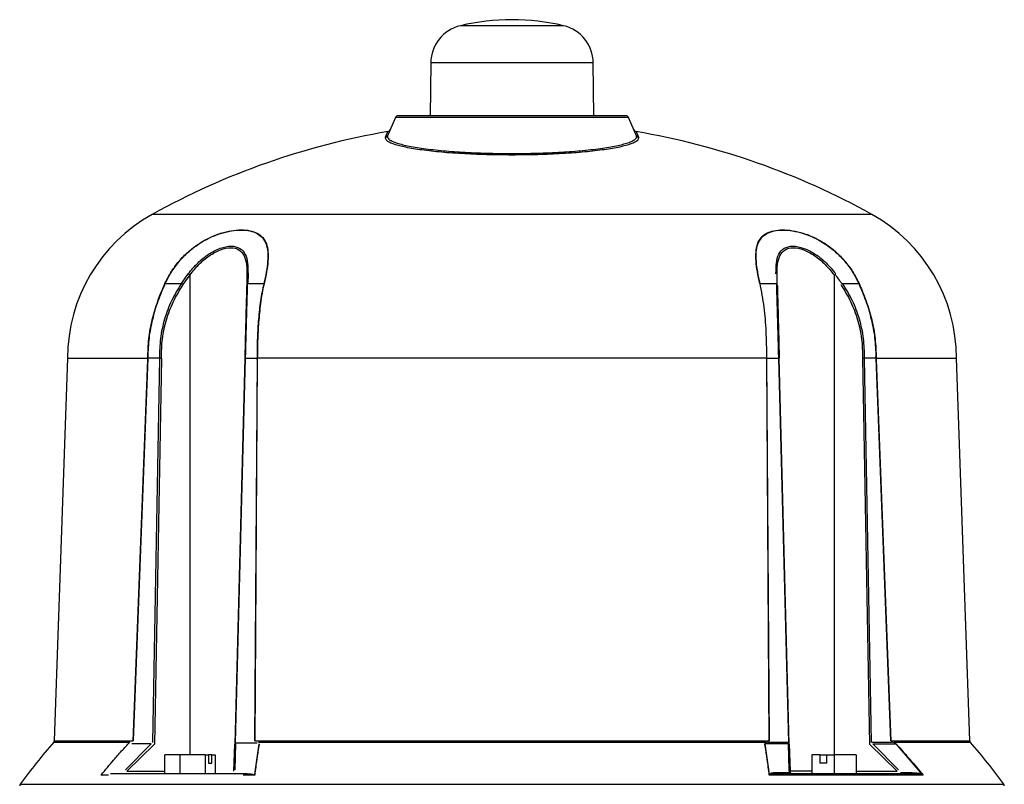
# Model space of a CAD drawing. Header units: millimetres. Extents: x 346 to 1849, y -14 to 1262.
# Tile 56 of 56: x 1579 to 1759, y 747 to 887. Entities that reach past the tile are written whole.
import ezdxf

# ---------------------------------------------------------------- set-up
doc = ezdxf.new("R2010")
doc.units = ezdxf.units.MM

msp = doc.modelspace()

# ---------------------------------------------------------------- linework, layer by layer
at = {"color": 8, "linetype": 'Continuous', "lineweight": 25}
for p, q in [((1678.38, 885.56), (1659.57, 885.56)), ((1683.77, 878.8), (1654.18, 878.8)), ((1734.55, 851.16), (1603.4, 851.16)), ((1610.29, 752.65), (1610.29, 840.11)), ((1727.67, 840.11), (1727.67, 752.65)), ((1599.35, 754.88), (1585.41, 754.88)), ((1585.54, 755.2), (1599.93, 755.2)), ((1738.02, 755.2), (1752.41, 755.2)), ((1752.54, 754.88), (1738.6, 754.88)), ((1598.8, 749.64), (1605.7, 749.64)), ((1723.7, 749.64), (1719.65, 749.64)), ((1731.69, 749.64), (1739.15, 749.64)), ((1579.34, 747.27), (1758.61, 747.27))]:
    msp.add_line(p, q, dxfattribs=at)
at = {"color": 7, "linetype": 'Continuous', "lineweight": 25}
for p, q in [((1654.18, 878.8), (1654.09, 869.15)), ((1683.86, 869.15), (1683.77, 878.8)), ((1647.72, 868.85), (1646.3, 865.5)), ((1690.23, 868.85), (1647.72, 868.85)), ((1691.65, 865.5), (1690.23, 868.85)), ((1645.93, 865.21), (1646.37, 866.24)), ((1691.58, 866.24), (1692.02, 865.21)), ((1608.72, 838.57), (1609.98, 840.34)), ((1609.04, 838.36), (1610.29, 840.11)), ((1620.67, 840.11), (1620.62, 838.36)), ((1620.86, 840.34), (1620.8, 838.57)), ((1717.33, 838.49), (1717.28, 840.25)), ((1605.78, 838.57), (1608.72, 838.57)), ((1620.8, 838.57), (1623.74, 838.57)), ((1714.21, 838.57), (1717.15, 838.57)), ((1729.23, 838.57), (1732.17, 838.57)), ((1587.97, 824.93), (1585.54, 755.2)), ((1587.97, 824.93), (1602.59, 824.93)), ((1599.93, 755.2), (1602.58, 824.68)), ((1599.99, 755.19), (1602.64, 824.92)), ((1602.58, 824.68), (1602.65, 825.18)), ((1604.73, 824.92), (1602.64, 824.92)), ((1604.73, 824.92), (1603.45, 754.89)), ((1605.08, 824.93), (1603.8, 754.58)), ((1620.27, 824.93), (1618.43, 754.58)), ((1618.58, 754.89), (1620.42, 824.92)), ((1620.42, 824.92), (1622.5, 824.92)), ((1622.5, 824.92), (1622.06, 755.19)), ((1622.56, 824.68), (1622.13, 755.2)), ((1622.5, 825.18), (1622.56, 824.68)), ((1715.39, 824.93), (1622.56, 824.93)), ((1715.39, 824.68), (1715.45, 825.18)), ((1715.82, 755.2), (1715.39, 824.68)), ((1715.45, 824.92), (1717.53, 824.92)), ((1715.89, 755.19), (1715.45, 824.92)), ((1717.53, 824.92), (1719.37, 754.89)), ((1719.52, 754.58), (1717.68, 824.93)), ((1732.87, 824.93), (1734.15, 754.58)), ((1734.5, 754.89), (1733.22, 824.92)), ((1735.31, 824.92), (1733.22, 824.92)), ((1735.3, 825.18), (1735.37, 824.68)), ((1735.31, 824.92), (1737.96, 755.19)), ((1735.36, 824.93), (1749.98, 824.93)), ((1735.37, 824.68), (1738.02, 755.2)), ((1752.41, 755.2), (1749.98, 824.93)), ((1603.24, 754.62), (1598.51, 749.9)), ((1603.8, 754.58), (1598.8, 749.64)), ((1603.24, 754.62), (1599.69, 754.62)), ((1618.3, 749.64), (1618.43, 754.58)), ((1618.51, 749.9), (1618.64, 754.62)), ((1622.51, 754.75), (1618.52, 754.75)), ((1622.86, 754.62), (1622.02, 749.12)), ((1622.13, 755.2), (1715.82, 755.2)), ((1715.18, 754.88), (1622.77, 754.88)), ((1715.93, 749.12), (1715.09, 754.62)), ((1719.31, 754.62), (1715.09, 754.62)), ((1715.81, 755.03), (1715.26, 754.82)), ((1719.23, 754.91), (1715.74, 754.91)), ((1719.37, 754.89), (1719.23, 754.91)), ((1719.38, 754.63), (1719.31, 754.62)), ((1719.31, 754.62), (1719.45, 749.9)), ((1719.52, 754.58), (1719.65, 749.64)), ((1739.15, 749.64), (1734.15, 754.58)), ((1738.12, 754.91), (1734.63, 754.91)), ((1739.44, 749.9), (1734.71, 754.62)), ((1734.71, 754.62), (1738.93, 754.62)), ((1738.62, 754.82), (1738.07, 755.03)), ((1738.93, 754.62), (1743.7, 749.12)), ((1608.45, 752.65), (1605.7, 752.65)), ((1605.7, 749.15), (1605.7, 752.65)), ((1613.03, 752.65), (1608.45, 752.65)), ((1608.45, 752.65), (1608.45, 749.15)), ((1613.03, 752.65), (1613.66, 752.65)), ((1613.03, 752.65), (1613.03, 749.15)), ((1613.66, 752.65), (1613.66, 751.15)), ((1614.25, 752.65), (1613.66, 752.65)), ((1614.25, 752.65), (1614.87, 752.65)), ((1614.25, 751.15), (1614.25, 752.65)), ((1614.87, 752.65), (1614.87, 749.15)), ((1723.7, 752.65), (1723.64, 752.65)), ((1725.06, 752.65), (1723.7, 752.65)), ((1723.7, 749.15), (1723.7, 752.65)), ((1725.06, 752.65), (1725.06, 751.15)), ((1725.06, 752.65), (1726.36, 752.65)), ((1726.36, 752.65), (1727.73, 752.65)), ((1726.36, 751.15), (1726.36, 752.65)), ((1731.69, 752.65), (1727.73, 752.65)), ((1727.73, 749.15), (1727.73, 752.65)), ((1731.69, 752.65), (1731.69, 749.15)), ((1613.66, 751.15), (1614.25, 751.15)), ((1726.36, 751.15), (1725.06, 751.15)), ((1595.42, 748.95), (1594.04, 748.95)), ((1608.45, 749.15), (1605.7, 749.15)), ((1622.09, 748.95), (1619.96, 748.95)), ((1743.91, 748.95), (1715.87, 748.95)), ((1719.61, 749.37), (1717.51, 749.37)), ((1741.89, 749.37), (1739.78, 749.37))]:
    msp.add_line(p, q, dxfattribs=at)
for centre, radius, start, end in [((1668.98, 845.65), 41, 76.7406, 103.2594), ((1661.18, 878.74), 7, 103.2594, 179.5), ((1676.77, 878.74), 7, 0.5, 76.7406), ((1648.18, 868.65), 0.5, 90, 157), ((1689.77, 868.65), 0.5, 23, 90), ((1668.98, 733.15), 135, 99.6398, 119.0598), ((1645.85, 865.7), 0.494, 279.2559, 336.9035), ((1646.29, 866.74), 0.5, 279.6398, 337), ((1691.67, 866.74), 0.5, 203, 260.3602), ((1668.98, 733.15), 135, 60.9402, 80.3602), ((1692.1, 865.7), 0.494, 203.0965, 260.7441), ((1617.97, 824.93), 30, 119.0598, 180), ((1719.98, 824.93), 30, 0, 60.9402), ((1600.48, 827.31), 16.12, 52.5289, 53.8983), ((1620.95, 840.07), 0.285, 108.6143, 172.109), ((1605.67, 838.03), 0.551, 79.0113, 83.7516), ((1600.26, 825.29), 15.75, 56.1246, 57.5042), ((1620.88, 838.32), 0.261, 106.6464, 170.6775), ((1623.84, 837.97), 0.613, 93.9126, 99.4125), ((1732.28, 838.03), 0.551, 96.2484, 100.9887), ((1660.48, 688.81), 100, 138.5788, 144.2252), ((1585.04, 755.21), 0.5, 330.5235, 358.4365), ((1719.87, 754.92), 0.638, 180.6715, 208.0981), ((1752.91, 755.21), 0.5, 178.7258, 210.5322), ((1677.48, 688.81), 100, 35.7748, 41.3573), ((1717.83, 749.49), 0.344, 200.4475, 265.2965), ((1719.33, 749.6), 0.323, 6.2545, 69.2808), ((1720.15, 749.65), 0.5, 201.8501, 270), ((1742.21, 749.49), 0.344, 200.4475, 265.2965), ((1579.75, 746.98), 0.5, 144.2252, 178), ((1758.2, 746.98), 0.5, 2, 35.7748)]:
    msp.add_arc(centre, radius, start, end, dxfattribs=at)
msp.add_ellipse((1680.39, 821.81), major_axis=(53.74, 1.41), ratio=0.706623, start_param=0.417633, end_param=0.46991, dxfattribs=at)
for points, knots in [([(1689.77, 869.15), (1689.7, 869.15), (1689.56, 869.15), (1688.6, 869.15), (1687.47, 869.15), (1686.04, 869.15), (1683.78, 869.15), (1680.46, 869.15), (1676.73, 869.15), (1672.86, 869.15), (1668.98, 869.15), (1665.1, 869.15), (1661.89, 869.15), (1659.39, 869.15), (1656.95, 869.15), (1654.17, 869.15), (1651.47, 869.15), (1649.55, 869.15), (1648.39, 869.15), (1648.25, 869.15), (1648.18, 869.15)], [0, 0, 0, 0, 0.058248, 0.119986, 0.152183, 0.184373, 0.250041, 0.31571, 0.380014, 0.441752, 0.5, 0.558248, 0.619986, 0.652183, 0.684373, 0.750041, 0.81571, 0.880014, 0.941752, 1, 1, 1, 1]), ([(1668.98, 861.98), (1667.41, 861.99), (1664.26, 862.01), (1659.74, 862.21), (1655.61, 862.52), (1652.04, 862.94), (1649.18, 863.44), (1647.15, 864), (1645.94, 864.6), (1645.93, 865.01), (1645.93, 865.21)], [0, 0, 0, 0, 0.124744, 0.249966, 0.375153, 0.499897, 0.625288, 0.750001, 0.875165, 1, 1, 1, 1]), ([(1646.3, 865.5), (1646.3, 865.5), (1646.28, 865.44), (1646.25, 865.28), (1646.35, 865.02), (1646.67, 864.74), (1647.12, 864.5), (1647.7, 864.26), (1648.5, 864), (1649.61, 863.73), (1650.9, 863.47), (1652.92, 863.15), (1655.28, 862.87), (1657.9, 862.65), (1660.64, 862.46), (1664.32, 862.3), (1668.95, 862.24), (1673.58, 862.3), (1677.26, 862.46), (1680.01, 862.64), (1682.64, 862.87), (1685, 863.15), (1687.02, 863.47), (1688.31, 863.72), (1689.43, 864), (1690.21, 864.24), (1690.76, 864.47), (1691.15, 864.67), (1691.43, 864.87), (1691.6, 865.06), (1691.67, 865.2), (1691.69, 865.33), (1691.67, 865.42), (1691.66, 865.48), (1691.65, 865.5), (1691.65, 865.5), (1691.65, 865.5)], [0, 0, 0, 0, 0.001868, 0.017591, 0.048598, 0.080408, 0.104479, 0.124922, 0.157471, 0.18725, 0.219434, 0.249926, 0.314102, 0.344897, 0.374777, 0.437712, 0.499575, 0.561517, 0.624515, 0.654473, 0.685326, 0.749626, 0.779975, 0.811978, 0.841924, 0.874642, 0.892644, 0.913457, 0.937078, 0.955407, 0.970597, 0.982633, 0.994819, 0.998283, 0.99936, 1, 1, 1, 1]), ([(1692.02, 865.21), (1692.01, 865), (1692, 864.6), (1690.79, 863.99), (1688.76, 863.43), (1685.9, 862.94), (1682.33, 862.52), (1678.21, 862.21), (1673.69, 862.01), (1670.55, 861.99), (1668.98, 861.98)], [0, 0, 0, 0, 0.125676, 0.250393, 0.375573, 0.500104, 0.625227, 0.750154, 0.874807, 1, 1, 1, 1]), ([(1605.73, 838.58), (1606.1, 839.3), (1606.81, 840.71), (1608.26, 842.65), (1609.92, 844.36), (1611.82, 845.82), (1613.84, 846.96), (1615.89, 847.76), (1617.85, 848.23), (1619.66, 848.39), (1621.27, 848.24), (1622.6, 847.78), (1623.61, 846.98), (1624.26, 845.85), (1624.56, 844.39), (1624.53, 842.67), (1624.28, 840.72), (1623.96, 839.31), (1623.8, 838.58)], [0, 0, 0, 0, 0.064505, 0.124912, 0.188843, 0.249433, 0.311897, 0.374447, 0.436909, 0.499622, 0.56197, 0.624559, 0.686739, 0.749331, 0.81019, 0.874403, 0.935129, 1, 1, 1, 1]), ([(1605.78, 838.57), (1606.13, 839.27), (1606.84, 840.67), (1608.26, 842.59), (1609.92, 844.32), (1611.81, 845.78), (1613.83, 846.92), (1615.87, 847.73), (1617.83, 848.19), (1619.63, 848.35), (1621.23, 848.2), (1622.55, 847.74), (1623.56, 846.94), (1624.21, 845.8), (1624.5, 844.34), (1624.47, 842.61), (1624.22, 840.68), (1623.9, 839.27), (1623.74, 838.57)], [0, 0, 0, 0, 0.062466, 0.124911, 0.187224, 0.249427, 0.311892, 0.374441, 0.436904, 0.499618, 0.561968, 0.624558, 0.686738, 0.74933, 0.811833, 0.874401, 0.9372, 1, 1, 1, 1]), ([(1714.15, 838.58), (1713.99, 839.3), (1713.67, 840.71), (1713.42, 842.65), (1713.39, 844.36), (1713.68, 845.82), (1714.32, 846.96), (1715.33, 847.76), (1716.66, 848.23), (1718.26, 848.39), (1720.07, 848.24), (1722.03, 847.78), (1724.08, 846.98), (1726.09, 845.85), (1728, 844.39), (1729.67, 842.67), (1731.13, 840.72), (1731.85, 839.31), (1732.22, 838.58)], [0, 0, 0, 0, 0.064505, 0.124912, 0.188843, 0.249433, 0.311897, 0.374447, 0.436909, 0.499622, 0.56197, 0.624559, 0.686739, 0.749331, 0.81019, 0.874403, 0.935129, 1, 1, 1, 1]), ([(1714.21, 838.57), (1714.05, 839.27), (1713.74, 840.67), (1713.48, 842.59), (1713.45, 844.32), (1713.73, 845.78), (1714.37, 846.92), (1715.38, 847.73), (1716.7, 848.19), (1718.29, 848.35), (1720.09, 848.2), (1722.04, 847.74), (1724.08, 846.94), (1726.1, 845.8), (1728, 844.34), (1729.68, 842.61), (1731.11, 840.68), (1731.82, 839.27), (1732.17, 838.57)], [0, 0, 0, 0, 0.062466, 0.124911, 0.187224, 0.249427, 0.311892, 0.374441, 0.436904, 0.499618, 0.561968, 0.624558, 0.686738, 0.74933, 0.811833, 0.874401, 0.9372, 1, 1, 1, 1]), ([(1609.98, 840.34), (1610.53, 841.01), (1611.63, 842.34), (1613.64, 843.96), (1615.81, 845.09), (1617.88, 845.51), (1619.47, 845.09), (1620.43, 843.95), (1620.86, 842.34), (1620.86, 841), (1620.86, 840.34)], [0, 0, 0, 0, 0.125343, 0.250403, 0.375598, 0.500385, 0.625087, 0.750031, 0.875145, 1, 1, 1, 1]), ([(1717.09, 840.34), (1717.09, 841.01), (1717.09, 842.34), (1717.52, 843.96), (1718.48, 845.09), (1720.08, 845.51), (1722.15, 845.09), (1724.32, 843.95), (1726.33, 842.34), (1727.42, 841), (1727.97, 840.34)], [0, 0, 0, 0, 0.1253425, 0.250403, 0.3755982, 0.5003849, 0.6250866, 0.7500313, 0.8751453, 1, 1, 1, 1]), ([(1610.29, 840.11), (1610.81, 840.77), (1611.85, 842.08), (1613.77, 843.69), (1615.83, 844.8), (1617.8, 845.21), (1619.32, 844.8), (1620.24, 843.68), (1620.66, 842.08), (1620.66, 840.77), (1620.67, 840.11)], [0, 0, 0, 0, 0.126935, 0.252545, 0.377099, 0.500373, 0.623569, 0.747887, 0.873556, 1, 1, 1, 1]), ([(1717.28, 840.11), (1717.29, 840.77), (1717.29, 842.08), (1717.71, 843.69), (1718.63, 844.8), (1720.16, 845.21), (1722.13, 844.8), (1724.19, 843.68), (1726.1, 842.08), (1727.14, 840.77), (1727.67, 840.11)], [0, 0, 0, 0, 0.126935, 0.252545, 0.377099, 0.500373, 0.623569, 0.747887, 0.873556, 1, 1, 1, 1]), ([(1602.59, 824.93), (1602.63, 826.12), (1602.71, 828.48), (1603.26, 831.39), (1603.86, 833.67), (1604.42, 835.38), (1605.04, 837.03), (1605.52, 838.08), (1605.73, 838.58)], [0, 0, 0, 0, 0.250066, 0.499971, 0.624934, 0.749989, 0.883692, 1, 1, 1, 1]), ([(1602.65, 825.18), (1602.7, 826.34), (1602.79, 828.66), (1603.45, 832.08), (1604.43, 835.42), (1605.33, 837.52), (1605.78, 838.57)], [0, 0, 0, 0, 0.249788, 0.499753, 0.74978, 1, 1, 1, 1]), ([(1608.72, 838.57), (1608.09, 837.54), (1606.84, 835.48), (1605.58, 832.08), (1604.79, 828.54), (1604.75, 826.13), (1604.73, 824.92)], [0, 0, 0, 0, 0.249998, 0.499997, 0.750031, 1, 1, 1, 1]), ([(1605.08, 824.93), (1605.1, 826.11), (1605.14, 828.49), (1605.93, 831.97), (1607.17, 835.32), (1608.41, 837.34), (1609.04, 838.36)], [0, 0, 0, 0, 0.250168, 0.500087, 0.748443, 1, 1, 1, 1]), ([(1620.62, 838.36), (1620.59, 837.34), (1620.54, 835.32), (1620.45, 831.97), (1620.36, 828.49), (1620.3, 826.11), (1620.27, 824.93)], [0, 0, 0, 0, 0.251577, 0.499913, 0.749832, 1, 1, 1, 1]), ([(1620.42, 824.92), (1620.45, 826.13), (1620.51, 828.54), (1620.61, 832.08), (1620.71, 835.48), (1620.77, 837.54), (1620.8, 838.57)], [0, 0, 0, 0, 0.249969, 0.500003, 0.750002, 1, 1, 1, 1]), ([(1623.74, 838.57), (1623.53, 837.52), (1623.09, 835.42), (1622.75, 832.08), (1622.54, 828.66), (1622.51, 826.34), (1622.5, 825.18)], [0, 0, 0, 0, 0.2502203, 0.5002468, 0.7502118, 1, 1, 1, 1]), ([(1623.8, 838.58), (1623.7, 838.13), (1623.47, 837.07), (1623.2, 835.43), (1622.99, 833.67), (1622.77, 831.39), (1622.6, 828.48), (1622.57, 826.12), (1622.56, 824.93)], [0, 0, 0, 0, 0.106456, 0.250009, 0.375064, 0.500028, 0.749933, 1, 1, 1, 1]), ([(1715.42, 825.07), (1715.4, 826.66), (1715.35, 829.77), (1715, 834.34), (1714.45, 837.15), (1714.18, 838.58)], [0, 0, 0, 0, 0.339278, 0.665659, 1, 1, 1, 1]), ([(1717.15, 838.57), (1717.18, 837.54), (1717.24, 835.48), (1717.34, 832.08), (1717.44, 828.54), (1717.5, 826.13), (1717.53, 824.92)], [0, 0, 0, 0, 0.249998, 0.499997, 0.750031, 1, 1, 1, 1]), ([(1717.33, 838.36), (1717.36, 837.34), (1717.41, 835.32), (1717.5, 831.97), (1717.59, 828.49), (1717.65, 826.11), (1717.68, 824.93)], [0, 0, 0, 0, 0.251557, 0.499913, 0.749832, 1, 1, 1, 1]), ([(1728.91, 838.36), (1729.54, 837.34), (1730.78, 835.32), (1732.02, 831.97), (1732.81, 828.49), (1732.85, 826.11), (1732.87, 824.93)], [0, 0, 0, 0, 0.251577, 0.499913, 0.749832, 1, 1, 1, 1]), ([(1733.22, 824.92), (1733.2, 826.13), (1733.16, 828.54), (1732.37, 832.08), (1731.11, 835.48), (1729.86, 837.54), (1729.23, 838.57)], [0, 0, 0, 0, 0.249969, 0.500003, 0.750002, 1, 1, 1, 1]), ([(1732.17, 838.57), (1732.62, 837.52), (1733.52, 835.42), (1734.5, 832.08), (1735.16, 828.66), (1735.25, 826.34), (1735.3, 825.18)], [0, 0, 0, 0, 0.25022, 0.500247, 0.750212, 1, 1, 1, 1]), ([(1732.22, 838.58), (1732.42, 838.13), (1732.89, 837.07), (1733.51, 835.43), (1734.09, 833.67), (1734.69, 831.39), (1735.24, 828.48), (1735.32, 826.12), (1735.36, 824.93)], [0, 0, 0, 0, 0.1064564, 0.2500089, 0.3750644, 0.5000275, 0.749933, 1, 1, 1, 1]), ([(1602.64, 824.92), (1602.64, 824.92), (1602.64, 824.92), (1602.63, 824.91), (1602.62, 824.9), (1602.6, 824.82), (1602.59, 824.74), (1602.58, 824.68)], [0, 0, 0, 0, 0.020873, 0.044189, 0.104009, 0.294911, 1, 1, 1, 1]), ([(1602.59, 824.93), (1602.59, 824.93), (1602.59, 824.93), (1602.6, 824.94), (1602.61, 824.96), (1602.63, 825.04), (1602.64, 825.12), (1602.65, 825.18)], [0, 0, 0, 0, 0.022885, 0.047591, 0.10864, 0.298924, 1, 1, 1, 1]), ([(1604.73, 824.92), (1604.75, 824.92), (1604.8, 824.92), (1604.89, 824.92), (1604.98, 824.92), (1605.05, 824.92), (1605.08, 824.93)], [0, 0, 0, 0, 0.247582, 0.500005, 0.752426, 1, 1, 1, 1]), ([(1620.42, 824.92), (1620.39, 824.92), (1620.35, 824.92), (1620.3, 824.92), (1620.28, 824.92), (1620.27, 824.93), (1620.27, 824.93)], [0, 0, 0, 0, 0.247578, 0.5, 0.752422, 1, 1, 1, 1]), ([(1622.5, 825.18), (1622.5, 825.12), (1622.51, 825.04), (1622.54, 824.96), (1622.55, 824.94), (1622.56, 824.93), (1622.56, 824.93), (1622.56, 824.93)], [0, 0, 0, 0, 0.701076, 0.89136, 0.952409, 0.977115, 1, 1, 1, 1]), ([(1622.56, 824.68), (1622.55, 824.74), (1622.54, 824.82), (1622.52, 824.9), (1622.51, 824.91), (1622.5, 824.92), (1622.5, 824.92), (1622.5, 824.92)], [0, 0, 0, 0, 0.705089, 0.895991, 0.955811, 0.979127, 1, 1, 1, 1]), ([(1715.39, 824.93), (1715.39, 824.93), (1715.39, 824.93), (1715.4, 824.94), (1715.41, 824.96), (1715.44, 825.04), (1715.45, 825.12), (1715.45, 825.18)], [0, 0, 0, 0, 0.022896, 0.047612, 0.10867, 0.298954, 1, 1, 1, 1]), ([(1715.39, 824.68), (1715.4, 824.74), (1715.41, 824.82), (1715.43, 824.9), (1715.44, 824.91), (1715.45, 824.92), (1715.45, 824.92), (1715.45, 824.92)], [0, 0, 0, 0, 0.705089, 0.895991, 0.955811, 0.979127, 1, 1, 1, 1]), ([(1717.53, 824.92), (1717.56, 824.92), (1717.6, 824.92), (1717.65, 824.92), (1717.68, 824.92), (1717.68, 824.92), (1717.68, 824.93)], [0, 0, 0, 0, 0.247582, 0.500005, 0.752426, 1, 1, 1, 1]), ([(1732.87, 824.93), (1732.9, 824.92), (1732.97, 824.92), (1733.06, 824.92), (1733.15, 824.92), (1733.2, 824.92), (1733.22, 824.92)], [0, 0, 0, 0, 0.247574, 0.499995, 0.752418, 1, 1, 1, 1]), ([(1735.36, 824.93), (1735.36, 824.93), (1735.36, 824.93), (1735.35, 824.94), (1735.34, 824.96), (1735.32, 825.04), (1735.31, 825.12), (1735.3, 825.18)], [0, 0, 0, 0, 0.022896, 0.047612, 0.10867, 0.298954, 1, 1, 1, 1]), ([(1735.37, 824.68), (1735.36, 824.74), (1735.35, 824.82), (1735.33, 824.9), (1735.32, 824.91), (1735.31, 824.92), (1735.31, 824.92), (1735.31, 824.92)], [0, 0, 0, 0, 0.705089, 0.895991, 0.955811, 0.979127, 1, 1, 1, 1]), ([(1594.14, 749.03), (1594.87, 749.91), (1596.09, 751.37), (1597.82, 753.35), (1598.84, 754.44), (1599.34, 754.99)], [0, 0, 0, 0, 0.433926, 0.716894, 1, 1, 1, 1]), ([(1622.92, 754.58), (1622.84, 754.12), (1622.7, 753.32), (1622.55, 752.42), (1622.47, 751.96), (1622.46, 751.84), (1622.45, 751.81), (1622.45, 751.8), (1622.45, 751.8), (1622.45, 751.8), (1622.31, 750.86), (1622.2, 749.91), (1622.09, 748.95)], [0, 0, 0, 0, 0.2500142, 0.4369678, 0.4839929, 0.4958841, 0.4989238, 0.4997171, 0.4999322, 0.4999943, 0.5000262, 1, 1, 1, 1]), ([(1715.87, 748.95), (1715.75, 749.91), (1715.64, 750.86), (1715.5, 751.8), (1715.5, 751.8), (1715.5, 751.81), (1715.49, 751.84), (1715.48, 751.96), (1715.4, 752.42), (1715.25, 753.32), (1715.11, 754.12), (1715.03, 754.58)], [0, 0, 0, 0, 0.499981, 0.500013, 0.500291, 0.501085, 0.504126, 0.51602, 0.563047, 0.749989, 1, 1, 1, 1]), ([(1715.06, 754.61), (1715.06, 754.61), (1715.05, 754.64), (1715.07, 754.68), (1715.14, 754.75), (1715.22, 754.79), (1715.26, 754.81)], [0, 0, 0, 0, 0.074621, 0.186503, 0.509108, 1, 1, 1, 1]), ([(1738.62, 754.81), (1738.66, 754.79), (1738.73, 754.77), (1738.82, 754.72), (1738.89, 754.68), (1738.94, 754.64), (1738.96, 754.62), (1738.97, 754.61)], [0, 0, 0, 0, 0.348058, 0.584463, 0.826186, 0.918268, 1, 1, 1, 1]), ([(1739.02, 754.58), (1739.44, 754.12), (1740.17, 753.32), (1740.96, 752.42), (1741.36, 751.96), (1741.47, 751.84), (1741.49, 751.81), (1741.5, 751.8), (1741.5, 751.8), (1741.5, 751.8), (1742.31, 750.86), (1743.11, 749.91), (1743.91, 748.95)], [0, 0, 0, 0, 0.250014, 0.436968, 0.483993, 0.495884, 0.498924, 0.499717, 0.499932, 0.499994, 0.500026, 1, 1, 1, 1]), ([(1621.91, 749.02), (1621.71, 749.06), (1621.15, 749.16), (1620.54, 749.15), (1620.15, 749.15)], [0, 0, 0, 0, 0.354537, 1, 1, 1, 1]), ([(1620.15, 749.15), (1620.54, 749.15), (1621.15, 749.16), (1621.71, 749.06), (1621.91, 749.02)], [0, 0, 0, 0, 0.645463, 1, 1, 1, 1]), ([(1717.51, 749.37), (1717.22, 749.37), (1716.8, 749.36), (1716.25, 749.29), (1716.04, 749.18), (1715.93, 749.12)], [0, 0, 0, 0, 0.499748, 0.749797, 1, 1, 1, 1]), ([(1717.8, 749.15), (1717.41, 749.15), (1716.8, 749.16), (1716.24, 749.06), (1716.04, 749.02)], [0, 0, 0, 0, 0.645463, 1, 1, 1, 1]), ([(1742.18, 749.15), (1740.51, 749.15), (1737.17, 749.15), (1731.28, 749.15), (1724.88, 749.15), (1720.16, 749.15), (1717.8, 749.15)], [0, 0, 0, 0, 0.249392, 0.5, 0.750608, 1, 1, 1, 1]), ([(1719.45, 749.9), (1719.45, 749.82), (1719.46, 749.69), (1719.53, 749.51), (1719.59, 749.42), (1719.61, 749.37)], [0, 0, 0, 0, 0.4999092, 0.7497162, 1, 1, 1, 1]), ([(1719.74, 749.37), (1719.72, 749.39), (1719.7, 749.44), (1719.66, 749.53), (1719.66, 749.59), (1719.65, 749.64)], [0, 0, 0, 0, 0.18304, 0.40666, 1, 1, 1, 1]), ([(1741.89, 749.37), (1742.18, 749.37), (1742.61, 749.36), (1743.22, 749.29), (1743.54, 749.18), (1743.7, 749.12)], [0, 0, 0, 0, 0.499537, 0.74934, 1, 1, 1, 1]), ([(1743.72, 749.02), (1743.53, 749.06), (1742.99, 749.16), (1742.5, 749.15), (1742.18, 749.15)], [0, 0, 0, 0, 0.354537, 1, 1, 1, 1])]:
    msp.add_open_spline(points, degree=3, knots=knots, dxfattribs=at)
msp.add_open_spline([(1620.15, 749.15), (1615.48, 749.15), (1606.15, 749.15), (1599.23, 749.15), (1595.77, 749.15)], degree=3, dxfattribs=at)

doc.saveas('drawing.dxf')
